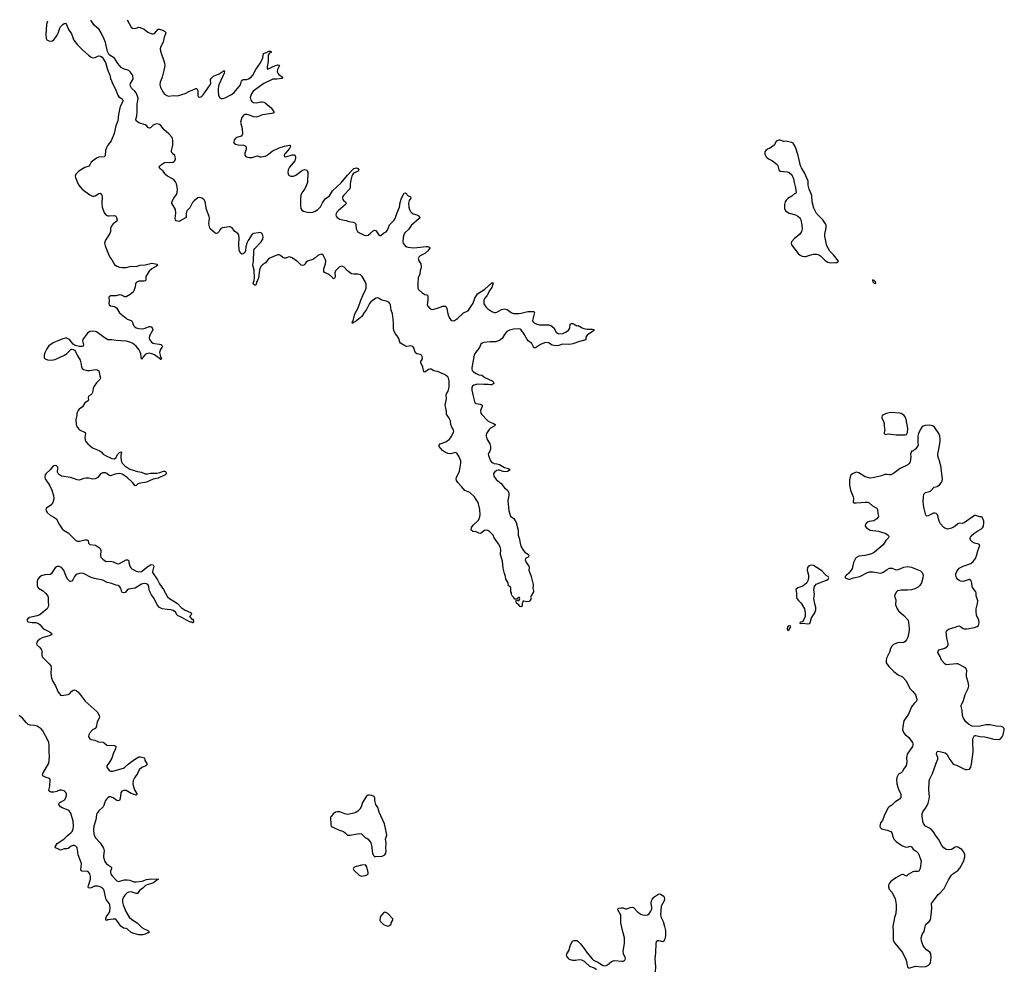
# Model space of a CAD drawing. Header units: inches. Extents: x 2143843 to 2212570, y 881249 to 1017455.
# Tile 51 of 54: x 2159419 to 2174711, y 1002127 to 1016881. Entities that reach past the tile are written whole.
import ezdxf

# ---------------------------------------------------------------- set-up
doc = ezdxf.new("R2010")
doc.units = ezdxf.units.IN
doc.header["$MEASUREMENT"] = 0
for name, color, linetype in [('C1050', 7, 'Continuous'), ('C1051', 7, 'Continuous'), ('C1060', 7, 'Continuous'), ('C1061', 7, 'Continuous'), ('C1070', 7, 'Continuous'), ('C1071', 7, 'Continuous')]:
    doc.layers.add(name, color=color, linetype=linetype)

msp = doc.modelspace()

# ---------------------------------------------------------------- linework, layer by layer
at = {"layer": 'C1050', "color": 6, "elevation": 300}
for points in [[(2160000, 1009941), (2159990, 1009952), (2159970, 1009956), (2159950, 1009952), (2159927, 1009933), (2159892, 1009888), (2159828, 1009830), (2159813, 1009810), (2159808, 1009790), (2159808, 1009770), (2159816, 1009750), (2159880, 1009650), (2159918, 1009570), (2159942, 1009490), (2159948, 1009450), (2159942, 1009410), (2159926, 1009370), (2159900, 1009340), (2159835, 1009290), (2159826, 1009270), (2159828, 1009250), (2159845, 1009225), (2159890, 1009184), (2159950, 1009154), (2159982, 1009130), (2159999, 1009110), (2160000, 1009107)], [(2160000, 1008384), (2159990, 1008380), (2159970, 1008363), (2159910, 1008270), (2159890, 1008260), (2159810, 1008254), (2159758, 1008242), (2159730, 1008225), (2159702, 1008190), (2159690, 1008157), (2159688, 1008130), (2159690, 1008090), (2159701, 1008061), (2159710, 1008047), (2159771, 1008011), (2159820, 1007970), (2159850, 1007937), (2159863, 1007910), (2159862, 1007830), (2159867, 1007790), (2159863, 1007757), (2159847, 1007730), (2159827, 1007710), (2159730, 1007636), (2159690, 1007617), (2159570, 1007592), (2159540, 1007570), (2159531, 1007550), (2159539, 1007530), (2159550, 1007524), (2159610, 1007515), (2159670, 1007515), (2159710, 1007500), (2159737, 1007477), (2159776, 1007430), (2159798, 1007410), (2159884, 1007370), (2159915, 1007350), (2159918, 1007330), (2159890, 1007313), (2159770, 1007278), (2159730, 1007258), (2159700, 1007230), (2159684, 1007210), (2159678, 1007190), (2159684, 1007170), (2159730, 1007129), (2159758, 1007090), (2159763, 1007070), (2159761, 1007010), (2159770, 1006984), (2159876, 1006876), (2159900, 1006840), (2159906, 1006810), (2159900, 1006730), (2159914, 1006650), (2159930, 1006610), (2159974, 1006534), (2160000, 1006467)], [(2160000, 1004893), (2159994, 1004890), (2159950, 1004879), (2159910, 1004880), (2159886, 1004890), (2159873, 1004913), (2159888, 1004972), (2159894, 1005074), (2159883, 1005090), (2159830, 1005107), (2159787, 1005127), (2159773, 1005150), (2159780, 1005170), (2159872, 1005330), (2159881, 1005430), (2159874, 1005510), (2159876, 1005610), (2159870, 1005650), (2159854, 1005690), (2159780, 1005830), (2159750, 1005864), (2159690, 1005904), (2159650, 1005914), (2159579, 1005919), (2159550, 1005931), (2159520, 1005960), (2159462, 1006030), (2159413, 1006070)], [(2160000, 1004003), (2159984, 1004010), (2159977, 1004017), (2159970, 1004030), (2159999, 1004081), (2160000, 1004082)]]:
    msp.add_lwpolyline(points, dxfattribs=at)
at = {"layer": 'C1051', "color": 6, "elevation": 300}
for points in [[(2159849, 1016861), (2159834, 1016806), (2159825, 1016650), (2159831, 1016591), (2159842, 1016570), (2159870, 1016555), (2159910, 1016548), (2159930, 1016554), (2159950, 1016569), (2159982, 1016610), (2160000, 1016641)], [(2160000, 1011885), (2159950, 1011865), (2159891, 1011830), (2159870, 1011812), (2159841, 1011770), (2159810, 1011703), (2159799, 1011670), (2159800, 1011630), (2159814, 1011610), (2159850, 1011597), (2159910, 1011593), (2159970, 1011602), (2160000, 1011616)]]:
    msp.add_lwpolyline(points, dxfattribs=at)
at = {"layer": 'C1060', "color": 6}
for points, elevation in [([(2161005, 1010000), (2161009, 1009990), (2161050, 1009952), (2161130, 1009899), (2161250, 1009862), (2161311, 1009851), (2161370, 1009824), (2161404, 1009824), (2161450, 1009834), (2161550, 1009835), (2161596, 1009844), (2161650, 1009867), (2161667, 1009867), (2161682, 1009862), (2161701, 1009830), (2161677, 1009810), (2161570, 1009760), (2161490, 1009744), (2161390, 1009697), (2161270, 1009676), (2161250, 1009666), (2161230, 1009643), (2161210, 1009641), (2161171, 1009691), (2161087, 1009770), (2161010, 1009819), (2160970, 1009830), (2160930, 1009826), (2160884, 1009816), (2160830, 1009795), (2160810, 1009800), (2160771, 1009831), (2160750, 1009840), (2160710, 1009840), (2160675, 1009825), (2160631, 1009769), (2160590, 1009748), (2160550, 1009743), (2160490, 1009757), (2160450, 1009759), (2160408, 1009752), (2160350, 1009726), (2160310, 1009731), (2160269, 1009749), (2160208, 1009768), (2160070, 1009787), (2160035, 1009810), (2160016, 1009830), (2160004, 1009850), (2160013, 1009907), (2160010, 1009930), (2160000, 1009941)], 300), ([(2166758, 1010000), (2166790, 1009984), (2166830, 1009980), (2166870, 1009970), (2166950, 1009926), (2167011, 1009910), (2167036, 1009890), (2166997, 1009863), (2166964, 1009856), (2166930, 1009860), (2166870, 1009884), (2166850, 1009885), (2166830, 1009878), (2166801, 1009859), (2166780, 1009830), (2166785, 1009790), (2166819, 1009739), (2166895, 1009675), (2166948, 1009608), (2166994, 1009570), (2167008, 1009550), (2167014, 1009530), (2167016, 1009490), (2166998, 1009410), (2167015, 1009250), (2167044, 1009170), (2167093, 1009130), (2167132, 1009070), (2167159, 1008950), (2167161, 1008870), (2167182, 1008810), (2167190, 1008741), (2167202, 1008702), (2167237, 1008637), (2167270, 1008605), (2167321, 1008570), (2167327, 1008550), (2167315, 1008530), (2167276, 1008510), (2167271, 1008489), (2167285, 1008450), (2167325, 1008390), (2167330, 1008370), (2167328, 1008328), (2167362, 1008230), (2167394, 1008106), (2167396, 1008084), (2167391, 1008050), (2167401, 1008010), (2167401, 1007990), (2167362, 1007930), (2167354, 1007910), (2167362, 1007890), (2167360, 1007880), (2167342, 1007850), (2167330, 1007842), (2167290, 1007837), (2167250, 1007848), (2167234, 1007846), (2167234, 1007834), (2167222, 1007810), (2167222, 1007770), (2167210, 1007758), (2167190, 1007762), (2167159, 1007799), (2167138, 1007810), (2167128, 1007830), (2167126, 1007850), (2167150, 1007862), (2167170, 1007854), (2167186, 1007890), (2167182, 1007902), (2167170, 1007906), (2167153, 1007887), (2167140, 1007880), (2167110, 1007878), (2167089, 1007910), (2167069, 1007930), (2167058, 1007950), (2167056, 1007976), (2167047, 1007993), (2167048, 1008050), (2167035, 1008075), (2167010, 1008086), (2167008, 1008130), (2166969, 1008190), (2166966, 1008230), (2166950, 1008275), (2166930, 1008362), (2166917, 1008470), (2166888, 1008570), (2166891, 1008650), (2166881, 1008690), (2166856, 1008736), (2166790, 1008831), (2166770, 1008870), (2166753, 1008893), (2166722, 1008922), (2166690, 1008945), (2166670, 1008950), (2166637, 1008943), (2166590, 1008907), (2166570, 1008898), (2166550, 1008902), (2166510, 1008923), (2166455, 1008930), (2166433, 1008950), (2166438, 1008990), (2166462, 1009030), (2166538, 1009102), (2166562, 1009138), (2166570, 1009190), (2166567, 1009270), (2166541, 1009381), (2166508, 1009428), (2166485, 1009470), (2166410, 1009536), (2166330, 1009564), (2166285, 1009625), (2166223, 1009690), (2166202, 1009722), (2166199, 1009750), (2166203, 1009770), (2166251, 1009869), (2166272, 1009990), (2166271, 1010000)], 300), ([(2160000, 1009107), (2160026, 1009050), (2160080, 1008970), (2160110, 1008943), (2160174, 1008910), (2160289, 1008789), (2160310, 1008780), (2160350, 1008779), (2160430, 1008801), (2160462, 1008802), (2160480, 1008790), (2160490, 1008746), (2160506, 1008726), (2160595, 1008715), (2160657, 1008677), (2160670, 1008665), (2160680, 1008640), (2160675, 1008550), (2160680, 1008530), (2160710, 1008498), (2160750, 1008470), (2160770, 1008465), (2160830, 1008470), (2160870, 1008458), (2160930, 1008430), (2160950, 1008428), (2160970, 1008433), (2161070, 1008490), (2161095, 1008490), (2161105, 1008485), (2161112, 1008472), (2161114, 1008450), (2161129, 1008390), (2161144, 1008364), (2161161, 1008350), (2161230, 1008312), (2161270, 1008301), (2161313, 1008310), (2161410, 1008385), (2161450, 1008410), (2161470, 1008416), (2161492, 1008412), (2161501, 1008390), (2161481, 1008310), (2161484, 1008290), (2161557, 1008177), (2161590, 1008115), (2161650, 1008030), (2161717, 1007917), (2161747, 1007887), (2161870, 1007813), (2161928, 1007748), (2161990, 1007708), (2162070, 1007670), (2162085, 1007650), (2162083, 1007637), (2162055, 1007610), (2162090, 1007566), (2162114, 1007570), (2162112, 1007550), (2162118, 1007538), (2162119, 1007521), (2162114, 1007510), (2162110, 1007510), (2162100, 1007520), (2162070, 1007523), (2162008, 1007550), (2161935, 1007595), (2161870, 1007623), (2161862, 1007630), (2161838, 1007678), (2161803, 1007703), (2161770, 1007714), (2161710, 1007716), (2161630, 1007728), (2161588, 1007748), (2161554, 1007790), (2161507, 1007890), (2161464, 1007944), (2161437, 1008010), (2161421, 1008090), (2161408, 1008108), (2161390, 1008119), (2161350, 1008123), (2161310, 1008112), (2161210, 1008051), (2161110, 1008031), (2161090, 1008018), (2161056, 1007984), (2161030, 1007975), (2161005, 1007985), (2160988, 1008050), (2160970, 1008076), (2160950, 1008090), (2160910, 1008097), (2160850, 1008120), (2160779, 1008139), (2160710, 1008172), (2160579, 1008199), (2160530, 1008217), (2160410, 1008275), (2160370, 1008280), (2160310, 1008269), (2160287, 1008253), (2160270, 1008232), (2160244, 1008176), (2160230, 1008158), (2160210, 1008151), (2160190, 1008156), (2160165, 1008185), (2160138, 1008230), (2160105, 1008330), (2160070, 1008369), (2160030, 1008388), (2160010, 1008388), (2160000, 1008384)], 300), ([(2160000, 1006467), (2160010, 1006442), (2160050, 1006388), (2160070, 1006379), (2160170, 1006397), (2160190, 1006408), (2160229, 1006451), (2160250, 1006465), (2160270, 1006468), (2160298, 1006458), (2160320, 1006440), (2160358, 1006398), (2160436, 1006296), (2160624, 1006130), (2160652, 1006070), (2160656, 1006050), (2160652, 1006030), (2160620, 1005970), (2160606, 1005890), (2160590, 1005870), (2160550, 1005847), (2160510, 1005801), (2160494, 1005770), (2160489, 1005750), (2160492, 1005732), (2160510, 1005707), (2160530, 1005699), (2160587, 1005687), (2160641, 1005661), (2160710, 1005654), (2160730, 1005644), (2160770, 1005612), (2160887, 1005607), (2160912, 1005592), (2160907, 1005550), (2160878, 1005490), (2160850, 1005410), (2160816, 1005344), (2160774, 1005290), (2160774, 1005270), (2160810, 1005214), (2160830, 1005204), (2160865, 1005205), (2161030, 1005252), (2161054, 1005266), (2161105, 1005315), (2161185, 1005375), (2161270, 1005426), (2161293, 1005427), (2161355, 1005415), (2161361, 1005370), (2161393, 1005327), (2161397, 1005310), (2161378, 1005290), (2161317, 1005263), (2161273, 1005227), (2161248, 1005170), (2161200, 1005100), (2161181, 1005059), (2161175, 1005010), (2161184, 1004964), (2161206, 1004906), (2161244, 1004850), (2161239, 1004841), (2161230, 1004833), (2161210, 1004837), (2161150, 1004861), (2161070, 1004904), (2161034, 1004906), (2161007, 1004893), (2160992, 1004870), (2160981, 1004779), (2160970, 1004750), (2160950, 1004744), (2160930, 1004750), (2160870, 1004790), (2160830, 1004806), (2160810, 1004806), (2160790, 1004794), (2160770, 1004776), (2160750, 1004749), (2160735, 1004710), (2160728, 1004670), (2160716, 1004650), (2160649, 1004591), (2160619, 1004550), (2160612, 1004528), (2160602, 1004450), (2160571, 1004350), (2160567, 1004293), (2160571, 1004230), (2160590, 1004175), (2160668, 1004090), (2160721, 1004010), (2160731, 1003970), (2160719, 1003890), (2160720, 1003870), (2160740, 1003800), (2160766, 1003766), (2160827, 1003727), (2160845, 1003710), (2160844, 1003690), (2160831, 1003650), (2160830, 1003630), (2160836, 1003610), (2160850, 1003587), (2160930, 1003501), (2160952, 1003492), (2161045, 1003515), (2161090, 1003517), (2161130, 1003510), (2161190, 1003489), (2161230, 1003484), (2161323, 1003497), (2161390, 1003522), (2161470, 1003534), (2161574, 1003530), (2161557, 1003523), (2161551, 1003510), (2161496, 1003470), (2161399, 1003441), (2161373, 1003427), (2161333, 1003390), (2161278, 1003350), (2161250, 1003304), (2161230, 1003303), (2161182, 1003322), (2161150, 1003329), (2161113, 1003327), (2161090, 1003317), (2161050, 1003278), (2161030, 1003250), (2161016, 1003210), (2161018, 1003170), (2161027, 1003130), (2161066, 1003026), (2161120, 1002940), (2161160, 1002900), (2161244, 1002850), (2161317, 1002777), (2161350, 1002755), (2161410, 1002730), (2161431, 1002709), (2161424, 1002696), (2161410, 1002694), (2161368, 1002672), (2161330, 1002663), (2161270, 1002663), (2161190, 1002682), (2161150, 1002701), (2161093, 1002753), (2161070, 1002763), (2161030, 1002769), (2161010, 1002780), (2160990, 1002798), (2160930, 1002888), (2160910, 1002904), (2160890, 1002909), (2160872, 1002908), (2160786, 1002894), (2160770, 1002888), (2160762, 1002890), (2160757, 1002897), (2160756, 1002910), (2160767, 1002950), (2160810, 1003006), (2160820, 1003030), (2160822, 1003090), (2160818, 1003130), (2160811, 1003150), (2160767, 1003207), (2160757, 1003230), (2160732, 1003352), (2160723, 1003370), (2160705, 1003390), (2160670, 1003409), (2160630, 1003420), (2160583, 1003417), (2160530, 1003393), (2160510, 1003388), (2160490, 1003394), (2160484, 1003410), (2160485, 1003430), (2160516, 1003530), (2160517, 1003570), (2160510, 1003610), (2160490, 1003636), (2160470, 1003647), (2160391, 1003651), (2160377, 1003657), (2160370, 1003669), (2160377, 1003770), (2160325, 1003905), (2160317, 1003990), (2160314, 1004010), (2160305, 1004025), (2160290, 1004040), (2160270, 1004049), (2160247, 1004050), (2160220, 1004040), (2160170, 1004002), (2160150, 1003998), (2160110, 1003999), (2160050, 1003980), (2160000, 1004003)], 300), ([(2160000, 1004082), (2160106, 1004150), (2160157, 1004203), (2160214, 1004250), (2160232, 1004270), (2160251, 1004310), (2160254, 1004350), (2160247, 1004430), (2160212, 1004552), (2160203, 1004570), (2160189, 1004589), (2160170, 1004601), (2160076, 1004636), (2160052, 1004650), (2160035, 1004670), (2160026, 1004690), (2160032, 1004710), (2160041, 1004719), (2160110, 1004756), (2160124, 1004770), (2160143, 1004810), (2160147, 1004830), (2160144, 1004850), (2160134, 1004874), (2160121, 1004890), (2160110, 1004898), (2160070, 1004911), (2160038, 1004910), (2160000, 1004893)], 300), ([(2168377, 1002117), (2168350, 1002139), (2168331, 1002150), (2168276, 1002170), (2168191, 1002250), (2168150, 1002267), (2168110, 1002274), (2168050, 1002265), (2168010, 1002265), (2167988, 1002268), (2167960, 1002280), (2167946, 1002290), (2167919, 1002330), (2167914, 1002350), (2167917, 1002370), (2167954, 1002426), (2167971, 1002490), (2168006, 1002570), (2168023, 1002577), (2168050, 1002577), (2168070, 1002574), (2168090, 1002564), (2168130, 1002524), (2168186, 1002450), (2168226, 1002386), (2168309, 1002289), (2168332, 1002272), (2168410, 1002235), (2168445, 1002205), (2168470, 1002193), (2168504, 1002184), (2168530, 1002185), (2168550, 1002195), (2168610, 1002247), (2168650, 1002263), (2168770, 1002254), (2168790, 1002255), (2168810, 1002262), (2168819, 1002270), (2168829, 1002290), (2168825, 1002310), (2168797, 1002370), (2168792, 1002410), (2168812, 1002530), (2168814, 1002614), (2168775, 1002750), (2168757, 1002850), (2168753, 1002890), (2168754, 1002970), (2168711, 1003050), (2168712, 1003070), (2168723, 1003077), (2168757, 1003083), (2168790, 1003080), (2168830, 1003067), (2168850, 1003067), (2168898, 1003090), (2168930, 1003095), (2168950, 1003086), (2169017, 1003017), (2169064, 1002984), (2169090, 1002975), (2169130, 1002970), (2169170, 1002975), (2169194, 1002990), (2169220, 1003030), (2169235, 1003065), (2169238, 1003090), (2169227, 1003153), (2169230, 1003190), (2169241, 1003210), (2169270, 1003250), (2169330, 1003292), (2169350, 1003298), (2169370, 1003295), (2169415, 1003270), (2169429, 1003250), (2169433, 1003230), (2169426, 1003190), (2169384, 1003110), (2169373, 1002973), (2169380, 1002930), (2169414, 1002870), (2169435, 1002795), (2169448, 1002730), (2169447, 1002647), (2169441, 1002599), (2169430, 1002568), (2169410, 1002556), (2169350, 1002570), (2169330, 1002569), (2169306, 1002554), (2169297, 1002530), (2169296, 1002384), (2169284, 1002290), (2169296, 1002170), (2169288, 1002090)], 400)]:
    msp.add_lwpolyline(points, dxfattribs=dict(at, elevation=elevation))
at = {"layer": 'C1060', "color": 6, "elevation": 400}
for points in [[(2164852, 1004832), (2164829, 1004831), (2164803, 1004817), (2164743, 1004717), (2164721, 1004650), (2164703, 1004617), (2164670, 1004583), (2164630, 1004558), (2164590, 1004546), (2164510, 1004535), (2164470, 1004542), (2164390, 1004576), (2164350, 1004576), (2164326, 1004570), (2164290, 1004541), (2164257, 1004503), (2164248, 1004490), (2164249, 1004370), (2164258, 1004350), (2164270, 1004339), (2164370, 1004294), (2164450, 1004270), (2164476, 1004250), (2164510, 1004211), (2164550, 1004213), (2164690, 1004236), (2164730, 1004230), (2164790, 1004171), (2164810, 1004167), (2164830, 1004151), (2164870, 1004090), (2164882, 1004050), (2164899, 1003930), (2164915, 1003895), (2164930, 1003882), (2164950, 1003878), (2165050, 1003887), (2165090, 1003905), (2165104, 1003930), (2165109, 1003970), (2165105, 1004010), (2165112, 1004090), (2165101, 1004150), (2165119, 1004210), (2165113, 1004270), (2165087, 1004390), (2165003, 1004570), (2164980, 1004640), (2164950, 1004689), (2164934, 1004750), (2164933, 1004790), (2164922, 1004810), (2164887, 1004827)], [(2164790, 1003749), (2164730, 1003744), (2164630, 1003718), (2164611, 1003710), (2164603, 1003697), (2164599, 1003690), (2164606, 1003670), (2164691, 1003590), (2164730, 1003572), (2164790, 1003586), (2164820, 1003600), (2164829, 1003610), (2164831, 1003629), (2164810, 1003722)], [(2165094, 1003014), (2165072, 1003010), (2165036, 1002970), (2165016, 1002930), (2165011, 1002890), (2165021, 1002870), (2165070, 1002826), (2165130, 1002798), (2165150, 1002801), (2165170, 1002811), (2165189, 1002830), (2165189, 1002850), (2165213, 1002890), (2165213, 1002910), (2165137, 1002997)]]:
    msp.add_lwpolyline(points, close=True, dxfattribs=at)
at = {"layer": 'C1061', "color": 6, "elevation": 300}
for points in [[(2160000, 1016641), (2160017, 1016670), (2160043, 1016750), (2160055, 1016770), (2160090, 1016809), (2160110, 1016823), (2160130, 1016826), (2160146, 1016806), (2160175, 1016730), (2160221, 1016661), (2160247, 1016590), (2160262, 1016562), (2160316, 1016490), (2160397, 1016410), (2160486, 1016330), (2160530, 1016297), (2160547, 1016290), (2160590, 1016293), (2160630, 1016316), (2160650, 1016322), (2160676, 1016316), (2160698, 1016298), (2160754, 1016214), (2160782, 1016110), (2160818, 1016018), (2160831, 1015970), (2160872, 1015870), (2160903, 1015810), (2160941, 1015710), (2160961, 1015681), (2161009, 1015650), (2161020, 1015630), (2161019, 1015610), (2160988, 1015552), (2160972, 1015510), (2160951, 1015409), (2160944, 1015310), (2160911, 1015230), (2160885, 1015115), (2160840, 1015000), (2160788, 1014930), (2160766, 1014890), (2160754, 1014850), (2160747, 1014773), (2160740, 1014760), (2160730, 1014749), (2160650, 1014748), (2160610, 1014732), (2160530, 1014670), (2160510, 1014626), (2160494, 1014606), (2160430, 1014586), (2160338, 1014530), (2160290, 1014480), (2160280, 1014450), (2160285, 1014430), (2160328, 1014328), (2160351, 1014290), (2160390, 1014249), (2160510, 1014159), (2160550, 1014142), (2160570, 1014140), (2160590, 1014146), (2160650, 1014181), (2160670, 1014185), (2160689, 1014170), (2160698, 1014130), (2160696, 1014030), (2160701, 1013970), (2160718, 1013910), (2160735, 1013875), (2160758, 1013850), (2160790, 1013834), (2160810, 1013832), (2160890, 1013838), (2160910, 1013830), (2160920, 1013810), (2160933, 1013770), (2160927, 1013750), (2160870, 1013710), (2160841, 1013670), (2160830, 1013637), (2160827, 1013590), (2160820, 1013560), (2160750, 1013456), (2160738, 1013410), (2160746, 1013370), (2160806, 1013210), (2160817, 1013190), (2160851, 1013150), (2160890, 1013080), (2160930, 1013050), (2160970, 1013037), (2161010, 1013031), (2161070, 1013033), (2161150, 1013050), (2161230, 1013048), (2161290, 1013067), (2161370, 1013073), (2161470, 1013098), (2161528, 1013088), (2161550, 1013081), (2161563, 1013070), (2161544, 1013050), (2161472, 1013010), (2161430, 1012972), (2161379, 1012890), (2161380, 1012850), (2161374, 1012826), (2161350, 1012817), (2161270, 1012817), (2161248, 1012810), (2161230, 1012796), (2161217, 1012770), (2161210, 1012729), (2161193, 1012670), (2161182, 1012650), (2161162, 1012630), (2161136, 1012610), (2161070, 1012574), (2161050, 1012576), (2161000, 1012600), (2160970, 1012604), (2160910, 1012593), (2160830, 1012589), (2160804, 1012570), (2160811, 1012510), (2160805, 1012470), (2160811, 1012450), (2160830, 1012436), (2160890, 1012424), (2160923, 1012403), (2160970, 1012328), (2161070, 1012243), (2161090, 1012230), (2161150, 1012208), (2161164, 1012190), (2161188, 1012130), (2161209, 1012109), (2161230, 1012095), (2161270, 1012083), (2161330, 1012080), (2161370, 1012088), (2161430, 1012115), (2161450, 1012114), (2161470, 1012103), (2161485, 1012070), (2161482, 1012050), (2161433, 1011970), (2161428, 1011932), (2161435, 1011910), (2161467, 1011870), (2161490, 1011857), (2161510, 1011850), (2161590, 1011842), (2161610, 1011836), (2161622, 1011830), (2161632, 1011810), (2161628, 1011790), (2161602, 1011750), (2161593, 1011727), (2161592, 1011710), (2161606, 1011646), (2161622, 1011610), (2161617, 1011603), (2161610, 1011602), (2161510, 1011676), (2161470, 1011692), (2161430, 1011698), (2161390, 1011691), (2161370, 1011681), (2161342, 1011650), (2161330, 1011627), (2161319, 1011621), (2161310, 1011605), (2161301, 1011690), (2161274, 1011750), (2161230, 1011810), (2161176, 1011850), (2161130, 1011872), (2161070, 1011887), (2160918, 1011898), (2160850, 1011909), (2160790, 1011909), (2160730, 1011944), (2160610, 1012031), (2160590, 1012038), (2160550, 1012043), (2160510, 1012035), (2160470, 1012010), (2160408, 1011930), (2160398, 1011910), (2160394, 1011890), (2160409, 1011830), (2160407, 1011810), (2160390, 1011803), (2160350, 1011803), (2160281, 1011821), (2160250, 1011841), (2160190, 1011910), (2160170, 1011923), (2160150, 1011931), (2160130, 1011931), (2160090, 1011921), (2160000, 1011885)], [(2166271, 1010000), (2166268, 1010030), (2166240, 1010100), (2166210, 1010147), (2166190, 1010157), (2166110, 1010135), (2166070, 1010141), (2166030, 1010155), (2165984, 1010190), (2165934, 1010250), (2165932, 1010270), (2165950, 1010290), (2166035, 1010325), (2166096, 1010365), (2166122, 1010398), (2166158, 1010470), (2166160, 1010490), (2166156, 1010510), (2166130, 1010550), (2166114, 1010590), (2166110, 1010650), (2166091, 1010690), (2166048, 1010750), (2166047, 1010793), (2166030, 1010870), (2166029, 1010891), (2166050, 1010990), (2166045, 1011055), (2166049, 1011071), (2166073, 1011110), (2166087, 1011173), (2166090, 1011270), (2166078, 1011310), (2166067, 1011330), (2166050, 1011348), (2166016, 1011370), (2165910, 1011417), (2165870, 1011419), (2165850, 1011425), (2165810, 1011453), (2165790, 1011452), (2165770, 1011445), (2165710, 1011404), (2165695, 1011410), (2165681, 1011481), (2165651, 1011550), (2165651, 1011570), (2165670, 1011604), (2165674, 1011630), (2165671, 1011651), (2165660, 1011670), (2165641, 1011681), (2165586, 1011690), (2165564, 1011704), (2165554, 1011730), (2165542, 1011782), (2165526, 1011806), (2165490, 1011813), (2165430, 1011803), (2165410, 1011808), (2165334, 1011854), (2165324, 1011870), (2165308, 1011930), (2165282, 1011970), (2165248, 1012008), (2165229, 1012050), (2165223, 1012090), (2165226, 1012166), (2165221, 1012230), (2165209, 1012310), (2165189, 1012370), (2165178, 1012450), (2165170, 1012473), (2165150, 1012492), (2165110, 1012507), (2165044, 1012524), (2164990, 1012556), (2164970, 1012560), (2164950, 1012554), (2164870, 1012496), (2164850, 1012471), (2164801, 1012370), (2164769, 1012331), (2164731, 1012269), (2164630, 1012189), (2164604, 1012176), (2164590, 1012161), (2164584, 1012170), (2164588, 1012188), (2164598, 1012202), (2164626, 1012310), (2164677, 1012403), (2164717, 1012523), (2164765, 1012635), (2164785, 1012670), (2164799, 1012710), (2164799, 1012770), (2164790, 1012801), (2164739, 1012890), (2164710, 1012919), (2164670, 1012930), (2164606, 1012926), (2164571, 1012931), (2164510, 1012982), (2164456, 1013036), (2164430, 1013047), (2164410, 1013050), (2164383, 1013037), (2164323, 1012977), (2164315, 1012950), (2164316, 1012890), (2164312, 1012870), (2164310, 1012865), (2164290, 1012856), (2164276, 1012876), (2164224, 1012924), (2164155, 1012955), (2164142, 1012970), (2164144, 1013010), (2164168, 1013090), (2164173, 1013133), (2164170, 1013151), (2164130, 1013224), (2164110, 1013237), (2164070, 1013230), (2164050, 1013219), (2164003, 1013177), (2163970, 1013155), (2163890, 1013130), (2163870, 1013113), (2163850, 1013085), (2163830, 1013067), (2163810, 1013061), (2163789, 1013069), (2163740, 1013120), (2163650, 1013183), (2163610, 1013196), (2163590, 1013194), (2163550, 1013177), (2163530, 1013174), (2163505, 1013185), (2163470, 1013216), (2163450, 1013226), (2163430, 1013228), (2163410, 1013224), (2163290, 1013171), (2163237, 1013103), (2163190, 1013072), (2163170, 1013051), (2163150, 1013015), (2163142, 1012990), (2163127, 1012870), (2163110, 1012828), (2163095, 1012805), (2163090, 1012769), (2163083, 1012757), (2163070, 1012755), (2163050, 1012770), (2163045, 1012790), (2163063, 1012830), (2163067, 1012873), (2163058, 1012990), (2163042, 1013070), (2163050, 1013130), (2163057, 1013290), (2163060, 1013310), (2163072, 1013328), (2163171, 1013430), (2163195, 1013470), (2163202, 1013510), (2163197, 1013530), (2163188, 1013550), (2163170, 1013568), (2163150, 1013573), (2163130, 1013571), (2163050, 1013559), (2163030, 1013550), (2162965, 1013450), (2162945, 1013410), (2162931, 1013350), (2162924, 1013290), (2162915, 1013265), (2162890, 1013241), (2162870, 1013236), (2162850, 1013252), (2162830, 1013302), (2162824, 1013390), (2162826, 1013490), (2162821, 1013530), (2162810, 1013553), (2162757, 1013597), (2162720, 1013650), (2162690, 1013663), (2162670, 1013663), (2162570, 1013650), (2162544, 1013636), (2162530, 1013620), (2162513, 1013587), (2162490, 1013564), (2162470, 1013562), (2162450, 1013571), (2162379, 1013630), (2162370, 1013650), (2162358, 1013710), (2162365, 1013790), (2162363, 1013823), (2162319, 1013930), (2162299, 1014050), (2162290, 1014075), (2162275, 1014095), (2162250, 1014110), (2162230, 1014116), (2162210, 1014118), (2162187, 1014113), (2162131, 1014069), (2162101, 1014039), (2162063, 1013957), (2162017, 1013910), (2162007, 1013893), (2162002, 1013870), (2162002, 1013818), (2161995, 1013805), (2161910, 1013754), (2161890, 1013748), (2161850, 1013756), (2161838, 1013770), (2161833, 1013790), (2161843, 1013877), (2161837, 1013930), (2161783, 1014030), (2161780, 1014050), (2161814, 1014110), (2161855, 1014165), (2161866, 1014190), (2161871, 1014250), (2161853, 1014330), (2161840, 1014360), (2161819, 1014390), (2161793, 1014410), (2161717, 1014450), (2161689, 1014470), (2161671, 1014490), (2161645, 1014530), (2161596, 1014570), (2161587, 1014590), (2161599, 1014610), (2161622, 1014630), (2161650, 1014652), (2161670, 1014661), (2161794, 1014666), (2161810, 1014670), (2161830, 1014691), (2161838, 1014722), (2161836, 1014750), (2161827, 1014770), (2161786, 1014806), (2161776, 1014830), (2161775, 1014850), (2161795, 1014930), (2161799, 1014970), (2161798, 1015010), (2161786, 1015050), (2161733, 1015110), (2161663, 1015170), (2161610, 1015238), (2161590, 1015254), (2161550, 1015261), (2161510, 1015254), (2161490, 1015243), (2161450, 1015203), (2161430, 1015195), (2161410, 1015206), (2161391, 1015231), (2161369, 1015249), (2161270, 1015280), (2161229, 1015309), (2161223, 1015330), (2161237, 1015390), (2161244, 1015450), (2161241, 1015570), (2161256, 1015630), (2161258, 1015658), (2161250, 1015694), (2161226, 1015746), (2161208, 1015770), (2161157, 1015817), (2161139, 1015850), (2161137, 1015870), (2161142, 1015890), (2161174, 1015950), (2161180, 1015970), (2161178, 1016010), (2161168, 1016030), (2161137, 1016070), (2161113, 1016090), (2161030, 1016117), (2160997, 1016137), (2160942, 1016202), (2160890, 1016285), (2160810, 1016335), (2160796, 1016356), (2160785, 1016385), (2160750, 1016528), (2160730, 1016581), (2160690, 1016665), (2160651, 1016730), (2160574, 1016794), (2160522, 1016872)], [(2161088, 1016881), (2161150, 1016766), (2161171, 1016751), (2161206, 1016746), (2161230, 1016748), (2161270, 1016763), (2161290, 1016761), (2161352, 1016732), (2161410, 1016686), (2161470, 1016662), (2161490, 1016662), (2161510, 1016668), (2161570, 1016733), (2161590, 1016733), (2161650, 1016714), (2161670, 1016703), (2161683, 1016690), (2161687, 1016670), (2161665, 1016610), (2161648, 1016530), (2161607, 1016453), (2161601, 1016430), (2161607, 1016390), (2161666, 1016210), (2161671, 1016170), (2161657, 1016090), (2161630, 1015990), (2161599, 1015910), (2161594, 1015870), (2161606, 1015830), (2161650, 1015746), (2161670, 1015723), (2161702, 1015702), (2161730, 1015695), (2161810, 1015706), (2161870, 1015697), (2161990, 1015733), (2162055, 1015770), (2162110, 1015790), (2162153, 1015813), (2162170, 1015812), (2162183, 1015783), (2162187, 1015750), (2162185, 1015705), (2162190, 1015683), (2162210, 1015676), (2162230, 1015683), (2162250, 1015693), (2162270, 1015713), (2162379, 1015870), (2162386, 1015890), (2162380, 1015950), (2162392, 1015968), (2162430, 1016003), (2162518, 1016042), (2162593, 1016093), (2162599, 1016070), (2162593, 1016050), (2162511, 1015870), (2162500, 1015810), (2162499, 1015770), (2162506, 1015706), (2162528, 1015668), (2162550, 1015657), (2162570, 1015656), (2162610, 1015667), (2162710, 1015719), (2162750, 1015752), (2162846, 1015870), (2162865, 1015930), (2162876, 1015944), (2162890, 1015952), (2162946, 1015954), (2162970, 1015961), (2163015, 1015990), (2163040, 1016020), (2163088, 1016110), (2163161, 1016210), (2163193, 1016290), (2163205, 1016355), (2163250, 1016371), (2163288, 1016392), (2163321, 1016390), (2163322, 1016370), (2163301, 1016359), (2163277, 1016330), (2163279, 1016230), (2163260, 1016150), (2163261, 1016121), (2163270, 1016111), (2163390, 1016169), (2163430, 1016178), (2163450, 1016176), (2163453, 1016170), (2163421, 1016110), (2163418, 1016070), (2163428, 1016050), (2163446, 1016030), (2163502, 1015990), (2163499, 1015981), (2163491, 1015969), (2163410, 1015956), (2163350, 1015955), (2163210, 1015891), (2163046, 1015770), (2163019, 1015730), (2163000, 1015670), (2163001, 1015650), (2163007, 1015630), (2163017, 1015617), (2163050, 1015593), (2163090, 1015589), (2163166, 1015606), (2163187, 1015607), (2163210, 1015602), (2163230, 1015591), (2163323, 1015510), (2163367, 1015450), (2163366, 1015434), (2163337, 1015423), (2163190, 1015403), (2163110, 1015370), (2163090, 1015366), (2163050, 1015372), (2162990, 1015398), (2162950, 1015409), (2162913, 1015407), (2162900, 1015400), (2162888, 1015390), (2162870, 1015361), (2162850, 1015290), (2162873, 1015193), (2162880, 1015110), (2162876, 1015090), (2162861, 1015070), (2162791, 1015050), (2162764, 1015030), (2162751, 1015010), (2162744, 1014990), (2162747, 1014970), (2162769, 1014949), (2162810, 1014939), (2162893, 1014933), (2162910, 1014929), (2162930, 1014914), (2162938, 1014890), (2162938, 1014870), (2162917, 1014810), (2162914, 1014790), (2162917, 1014777), (2162930, 1014756), (2162939, 1014750), (2162982, 1014742), (2163030, 1014742), (2163090, 1014761), (2163110, 1014764), (2163150, 1014750), (2163169, 1014749), (2163230, 1014762), (2163251, 1014769), (2163283, 1014790), (2163340, 1014840), (2163450, 1014891), (2163530, 1014918), (2163610, 1014932), (2163622, 1014930), (2163623, 1014910), (2163612, 1014890), (2163584, 1014850), (2163546, 1014810), (2163533, 1014790), (2163526, 1014766), (2163534, 1014754), (2163550, 1014751), (2163650, 1014780), (2163683, 1014783), (2163694, 1014774), (2163701, 1014750), (2163701, 1014730), (2163690, 1014688), (2163610, 1014590), (2163588, 1014550), (2163585, 1014505), (2163593, 1014473), (2163602, 1014462), (2163629, 1014449), (2163670, 1014449), (2163710, 1014468), (2163810, 1014545), (2163850, 1014556), (2163871, 1014550), (2163886, 1014530), (2163892, 1014512), (2163891, 1014350), (2163850, 1014254), (2163801, 1014190), (2163783, 1014157), (2163779, 1014110), (2163781, 1014050), (2163778, 1013990), (2163783, 1013950), (2163803, 1013923), (2163829, 1013909), (2163890, 1013891), (2163930, 1013887), (2163970, 1013893), (2164010, 1013904), (2164050, 1013930), (2164090, 1013976), (2164123, 1014037), (2164163, 1014097), (2164230, 1014147), (2164278, 1014222), (2164414, 1014346), (2164510, 1014467), (2164570, 1014533), (2164610, 1014568), (2164630, 1014577), (2164650, 1014578), (2164669, 1014569), (2164685, 1014550), (2164677, 1014530), (2164605, 1014495), (2164588, 1014472), (2164578, 1014450), (2164560, 1014390), (2164554, 1014330), (2164554, 1014270), (2164547, 1014253), (2164447, 1014150), (2164433, 1014130), (2164431, 1014110), (2164438, 1014090), (2164450, 1014074), (2164480, 1014050), (2164490, 1014030), (2164481, 1014010), (2164370, 1013919), (2164346, 1013890), (2164334, 1013870), (2164330, 1013850), (2164336, 1013830), (2164351, 1013810), (2164390, 1013783), (2164430, 1013771), (2164490, 1013764), (2164530, 1013746), (2164597, 1013737), (2164623, 1013723), (2164633, 1013713), (2164637, 1013697), (2164645, 1013630), (2164667, 1013590), (2164694, 1013570), (2164770, 1013536), (2164790, 1013530), (2164830, 1013536), (2164862, 1013558), (2164910, 1013600), (2164930, 1013610), (2164950, 1013606), (2164990, 1013543), (2165010, 1013527), (2165030, 1013529), (2165070, 1013565), (2165110, 1013586), (2165131, 1013610), (2165164, 1013696), (2165230, 1013759), (2165248, 1013790), (2165274, 1013870), (2165318, 1013970), (2165330, 1014042), (2165351, 1014109), (2165390, 1014185), (2165410, 1014190), (2165450, 1014147), (2165491, 1014130), (2165495, 1014110), (2165469, 1014071), (2165457, 1014030), (2165463, 1013970), (2165475, 1013930), (2165490, 1013902), (2165514, 1013874), (2165530, 1013865), (2165587, 1013850), (2165610, 1013839), (2165623, 1013830), (2165636, 1013810), (2165624, 1013790), (2165502, 1013690), (2165458, 1013622), (2165402, 1013570), (2165390, 1013553), (2165375, 1013495), (2165368, 1013430), (2165376, 1013410), (2165406, 1013370), (2165430, 1013352), (2165450, 1013346), (2165530, 1013339), (2165590, 1013340), (2165730, 1013357), (2165755, 1013355), (2165785, 1013345), (2165791, 1013330), (2165760, 1013290), (2165709, 1013250), (2165639, 1013210), (2165617, 1013190), (2165607, 1013170), (2165617, 1013137), (2165648, 1013090), (2165656, 1013044), (2165650, 1013010), (2165637, 1012983), (2165631, 1012930), (2165610, 1012870), (2165601, 1012790), (2165603, 1012710), (2165613, 1012690), (2165664, 1012644), (2165710, 1012614), (2165744, 1012604), (2165756, 1012590), (2165760, 1012530), (2165750, 1012450), (2165758, 1012430), (2165790, 1012395), (2165810, 1012384), (2165830, 1012381), (2165910, 1012401), (2165990, 1012430), (2166030, 1012430), (2166041, 1012421), (2166055, 1012395), (2166067, 1012310), (2166090, 1012253), (2166110, 1012224), (2166130, 1012208), (2166150, 1012203), (2166170, 1012208), (2166190, 1012217), (2166219, 1012241), (2166310, 1012329), (2166370, 1012354), (2166392, 1012370), (2166461, 1012479), (2166487, 1012553), (2166530, 1012620), (2166643, 1012697), (2166750, 1012793), (2166770, 1012792), (2166768, 1012770), (2166750, 1012722), (2166721, 1012679), (2166675, 1012590), (2166639, 1012550), (2166629, 1012531), (2166625, 1012510), (2166630, 1012467), (2166659, 1012419), (2166690, 1012387), (2166750, 1012347), (2166790, 1012333), (2166810, 1012333), (2166830, 1012339), (2166900, 1012380), (2166950, 1012390), (2166990, 1012380), (2167050, 1012333), (2167090, 1012319), (2167170, 1012316), (2167210, 1012321), (2167310, 1012349), (2167402, 1012350), (2167410, 1012345), (2167413, 1012330), (2167383, 1012210), (2167389, 1012190), (2167409, 1012170), (2167453, 1012150), (2167490, 1012140), (2167610, 1012142), (2167639, 1012139), (2167669, 1012129), (2167714, 1012094), (2167750, 1012028), (2167770, 1012009), (2167790, 1012000), (2167852, 1012008), (2167895, 1012025), (2167920, 1012040), (2167941, 1012059), (2167963, 1012090), (2167970, 1012150), (2167990, 1012159), (2168010, 1012159), (2168031, 1012151), (2168070, 1012125), (2168091, 1012131), (2168153, 1012093), (2168182, 1012082), (2168230, 1012074), (2168310, 1012075), (2168331, 1012070), (2168342, 1012050), (2168283, 1012017), (2168230, 1011978), (2168212, 1011950), (2168210, 1011909), (2168116, 1011884), (2168010, 1011844), (2167963, 1011837), (2167850, 1011840), (2167790, 1011819), (2167750, 1011815), (2167690, 1011825), (2167630, 1011862), (2167590, 1011866), (2167570, 1011862), (2167507, 1011833), (2167430, 1011785), (2167410, 1011785), (2167398, 1011798), (2167375, 1011850), (2167316, 1011890), (2167300, 1011910), (2167256, 1011996), (2167210, 1012062), (2167190, 1012073), (2167170, 1012077), (2167088, 1012072), (2167025, 1012055), (2166985, 1012035), (2166948, 1011992), (2166910, 1011926), (2166870, 1011896), (2166810, 1011876), (2166724, 1011876), (2166630, 1011866), (2166602, 1011858), (2166581, 1011839), (2166562, 1011790), (2166490, 1011695), (2166480, 1011670), (2166457, 1011563), (2166443, 1011470), (2166441, 1011450), (2166448, 1011430), (2166465, 1011410), (2166510, 1011382), (2166550, 1011366), (2166596, 1011357), (2166643, 1011323), (2166755, 1011270), (2166779, 1011250), (2166783, 1011230), (2166751, 1011210), (2166732, 1011208), (2166695, 1011215), (2166630, 1011214), (2166530, 1011221), (2166470, 1011202), (2166450, 1011190), (2166441, 1011170), (2166443, 1011123), (2166463, 1011030), (2166490, 1010930), (2166510, 1010917), (2166570, 1010907), (2166602, 1010890), (2166600, 1010870), (2166584, 1010836), (2166577, 1010810), (2166582, 1010770), (2166593, 1010753), (2166690, 1010648), (2166727, 1010627), (2166776, 1010610), (2166804, 1010590), (2166797, 1010570), (2166730, 1010535), (2166710, 1010515), (2166669, 1010450), (2166663, 1010430), (2166664, 1010410), (2166676, 1010370), (2166719, 1010290), (2166732, 1010250), (2166733, 1010207), (2166723, 1010177), (2166705, 1010150), (2166697, 1010130), (2166700, 1010110), (2166729, 1010030), (2166750, 1010004), (2166758, 1010000)], [(2160000, 1011616), (2160113, 1011670), (2160150, 1011697), (2160210, 1011752), (2160230, 1011760), (2160250, 1011759), (2160270, 1011747), (2160285, 1011725), (2160310, 1011670), (2160356, 1011590), (2160368, 1011552), (2160377, 1011490), (2160390, 1011462), (2160410, 1011449), (2160472, 1011432), (2160510, 1011432), (2160590, 1011445), (2160621, 1011441), (2160646, 1011426), (2160661, 1011350), (2160675, 1011310), (2160663, 1011290), (2160610, 1011237), (2160577, 1011190), (2160560, 1011150), (2160550, 1011090), (2160540, 1011070), (2160525, 1011055), (2160486, 1011030), (2160480, 1011010), (2160487, 1010970), (2160481, 1010959), (2160432, 1010930), (2160394, 1010866), (2160344, 1010830), (2160325, 1010810), (2160308, 1010770), (2160305, 1010730), (2160291, 1010670), (2160296, 1010590), (2160310, 1010550), (2160350, 1010509), (2160437, 1010470), (2160442, 1010450), (2160433, 1010390), (2160436, 1010350), (2160446, 1010326), (2160479, 1010290), (2160550, 1010232), (2160651, 1010190), (2160685, 1010165), (2160717, 1010130), (2160749, 1010110), (2160850, 1010063), (2160890, 1010060), (2160910, 1010075), (2160942, 1010130), (2160970, 1010158), (2160990, 1010169), (2161002, 1010162), (2160992, 1010108), (2160991, 1010070), (2161001, 1010010), (2161005, 1010000)]]:
    msp.add_lwpolyline(points, dxfattribs=at)
at = {"layer": 'C1070', "color": 6, "elevation": 400}
msp.add_lwpolyline([(2173243, 1010000), (2173236, 1009984), (2173215, 1009965), (2173093, 1009907), (2172989, 1009831), (2172950, 1009812), (2172930, 1009810), (2172890, 1009817), (2172854, 1009814), (2172805, 1009795), (2172694, 1009766), (2172630, 1009760), (2172550, 1009780), (2172450, 1009839), (2172430, 1009848), (2172410, 1009850), (2172352, 1009828), (2172331, 1009810), (2172323, 1009797), (2172306, 1009730), (2172306, 1009650), (2172322, 1009570), (2172364, 1009470), (2172368, 1009450), (2172362, 1009382), (2172373, 1009373), (2172383, 1009377), (2172413, 1009373), (2172490, 1009378), (2172550, 1009386), (2172590, 1009383), (2172610, 1009373), (2172663, 1009330), (2172719, 1009299), (2172731, 1009290), (2172742, 1009270), (2172745, 1009210), (2172758, 1009170), (2172754, 1009150), (2172730, 1009124), (2172684, 1009096), (2172610, 1009084), (2172578, 1009070), (2172559, 1009050), (2172550, 1009030), (2172551, 1009010), (2172570, 1008985), (2172630, 1008952), (2172756, 1008936), (2172870, 1008899), (2172910, 1008870), (2172920, 1008850), (2172913, 1008830), (2172871, 1008789), (2172830, 1008722), (2172693, 1008607), (2172650, 1008585), (2172590, 1008567), (2172550, 1008557), (2172452, 1008548), (2172416, 1008524), (2172402, 1008510), (2172370, 1008449), (2172348, 1008350), (2172296, 1008284), (2172258, 1008250), (2172242, 1008230), (2172242, 1008210), (2172290, 1008191), (2172310, 1008190), (2172370, 1008209), (2172470, 1008228), (2172587, 1008293), (2172616, 1008304), (2172670, 1008304), (2172790, 1008281), (2172810, 1008285), (2172830, 1008296), (2172890, 1008340), (2172930, 1008360), (2172970, 1008360), (2173017, 1008337), (2173050, 1008334), (2173078, 1008342), (2173150, 1008377), (2173210, 1008388), (2173270, 1008376), (2173330, 1008347), (2173410, 1008320), (2173435, 1008295), (2173450, 1008251), (2173445, 1008210), (2173424, 1008130), (2173400, 1008090), (2173373, 1008067), (2173321, 1008039), (2173270, 1008023), (2173210, 1008016), (2173110, 1008016), (2173054, 1008006), (2173030, 1007987), (2173006, 1007930), (2173009, 1007910), (2173024, 1007870), (2173023, 1007790), (2173045, 1007730), (2173070, 1007698), (2173150, 1007625), (2173216, 1007550), (2173234, 1007430), (2173234, 1007390), (2173215, 1007290), (2173193, 1007247), (2173170, 1007218), (2173150, 1007204), (2173130, 1007198), (2173090, 1007203), (2173050, 1007200), (2172990, 1007174), (2172963, 1007150), (2172946, 1007114), (2172927, 1007053), (2172888, 1006970), (2172876, 1006930), (2172879, 1006890), (2172917, 1006830), (2172994, 1006754), (2173065, 1006705), (2173130, 1006670), (2173186, 1006610), (2173245, 1006490), (2173290, 1006444), (2173330, 1006391), (2173354, 1006326), (2173353, 1006310), (2173342, 1006290), (2173310, 1006258), (2173272, 1006208), (2173221, 1006090), (2173151, 1005990), (2173138, 1005930), (2173132, 1005852), (2173145, 1005805), (2173170, 1005773), (2173231, 1005730), (2173283, 1005650), (2173291, 1005630), (2173291, 1005611), (2173283, 1005590), (2173205, 1005470), (2173195, 1005445), (2173191, 1005410), (2173197, 1005350), (2173185, 1005295), (2173150, 1005244), (2173124, 1005196), (2173110, 1005181), (2173070, 1005157), (2173040, 1005110), (2173036, 1005070), (2173044, 1005010), (2173068, 1004928), (2173104, 1004850), (2173102, 1004798), (2173086, 1004770), (2173010, 1004722), (2172963, 1004677), (2172923, 1004650), (2172903, 1004630), (2172844, 1004510), (2172818, 1004442), (2172790, 1004402), (2172779, 1004350), (2172781, 1004330), (2172806, 1004310), (2172890, 1004290), (2172947, 1004267), (2172966, 1004246), (2172978, 1004190), (2172998, 1004150), (2173030, 1004113), (2173087, 1004070), (2173130, 1004045), (2173170, 1004028), (2173210, 1004026), (2173250, 1004039), (2173270, 1004031), (2173296, 1003996), (2173341, 1003961), (2173371, 1003932), (2173384, 1003910), (2173421, 1003810), (2173407, 1003693), (2173386, 1003654), (2173370, 1003646), (2173310, 1003647), (2173290, 1003642), (2173218, 1003602), (2173190, 1003577), (2173141, 1003601), (2173130, 1003603), (2173110, 1003596), (2173027, 1003550), (2172951, 1003490), (2172919, 1003450), (2172911, 1003430), (2172911, 1003410), (2172924, 1003370), (2172964, 1003324), (2173016, 1003230), (2173032, 1003132), (2173033, 1003070), (2173026, 1002994), (2173008, 1002930), (2172979, 1002790), (2172978, 1002770), (2172986, 1002746), (2172984, 1002630), (2172987, 1002587), (2172996, 1002556), (2173010, 1002531), (2173128, 1002388), (2173185, 1002270), (2173207, 1002167), (2173230, 1002146), (2173330, 1002174), (2173428, 1002168), (2173490, 1002170), (2173534, 1002190), (2173556, 1002210), (2173564, 1002230), (2173577, 1002310), (2173570, 1002368), (2173554, 1002394), (2173504, 1002430), (2173453, 1002490), (2173423, 1002570), (2173419, 1002610), (2173436, 1002670), (2173465, 1002715), (2173487, 1002813), (2173504, 1002836), (2173544, 1002870), (2173563, 1002897), (2173579, 1003010), (2173584, 1003090), (2173581, 1003150), (2173614, 1003190), (2173682, 1003290), (2173709, 1003311), (2173778, 1003382), (2173845, 1003515), (2173891, 1003589), (2173913, 1003610), (2173990, 1003662), (2174022, 1003698), (2174077, 1003803), (2174096, 1003870), (2174097, 1003910), (2174083, 1003950), (2174050, 1003990), (2173990, 1004024), (2173970, 1004030), (2173950, 1004024), (2173890, 1003991), (2173850, 1003984), (2173810, 1003990), (2173773, 1004013), (2173740, 1004050), (2173690, 1004149), (2173654, 1004194), (2173605, 1004270), (2173569, 1004310), (2173487, 1004350), (2173462, 1004382), (2173452, 1004410), (2173437, 1004497), (2173436, 1004550), (2173444, 1004576), (2173488, 1004630), (2173511, 1004670), (2173529, 1004710), (2173544, 1004770), (2173552, 1004810), (2173537, 1004910), (2173544, 1005050), (2173555, 1005085), (2173597, 1005170), (2173652, 1005330), (2173677, 1005390), (2173678, 1005418), (2173659, 1005470), (2173661, 1005499), (2173670, 1005514), (2173690, 1005517), (2173792, 1005492), (2173819, 1005470), (2173865, 1005385), (2173910, 1005325), (2173930, 1005311), (2173970, 1005297), (2174070, 1005246), (2174110, 1005233), (2174130, 1005231), (2174170, 1005239), (2174193, 1005267), (2174204, 1005316), (2174228, 1005508), (2174220, 1005670), (2174225, 1005710), (2174241, 1005750), (2174250, 1005759), (2174270, 1005761), (2174330, 1005745), (2174410, 1005739), (2174450, 1005731), (2174550, 1005702), (2174630, 1005696), (2174654, 1005706), (2174680, 1005740), (2174695, 1005770), (2174711, 1005850), (2174709, 1005870), (2174701, 1005881), (2174690, 1005892), (2174670, 1005900), (2174586, 1005906), (2174490, 1005927), (2174430, 1005927), (2174310, 1005902), (2174210, 1005907), (2174155, 1005935), (2174116, 1005970), (2174079, 1006030), (2174062, 1006070), (2174059, 1006150), (2174042, 1006210), (2174043, 1006230), (2174070, 1006290), (2174104, 1006396), (2174148, 1006490), (2174158, 1006530), (2174151, 1006590), (2174126, 1006670), (2174123, 1006710), (2174128, 1006768), (2174124, 1006790), (2174109, 1006810), (2173990, 1006874), (2173970, 1006876), (2173810, 1006857), (2173790, 1006871), (2173736, 1006930), (2173713, 1006990), (2173680, 1007050), (2173682, 1007070), (2173702, 1007090), (2173790, 1007119), (2173827, 1007150), (2173838, 1007170), (2173840, 1007190), (2173820, 1007270), (2173810, 1007370), (2173821, 1007390), (2173847, 1007410), (2173876, 1007424), (2173930, 1007437), (2173990, 1007461), (2174010, 1007463), (2174030, 1007454), (2174070, 1007422), (2174090, 1007415), (2174130, 1007417), (2174250, 1007436), (2174290, 1007451), (2174309, 1007470), (2174318, 1007490), (2174322, 1007510), (2174315, 1007550), (2174282, 1007630), (2174273, 1007690), (2174276, 1007730), (2174297, 1007810), (2174302, 1007850), (2174274, 1007930), (2174276, 1007970), (2174270, 1007990), (2174219, 1008059), (2174200, 1008150), (2174191, 1008170), (2174170, 1008184), (2174164, 1008184), (2174070, 1008155), (2174030, 1008158), (2174008, 1008168), (2173983, 1008190), (2173970, 1008210), (2173960, 1008250), (2173961, 1008270), (2173973, 1008307), (2174010, 1008358), (2174070, 1008392), (2174190, 1008430), (2174230, 1008464), (2174262, 1008510), (2174280, 1008550), (2174300, 1008630), (2174330, 1008710), (2174323, 1008730), (2174314, 1008734), (2174250, 1008749), (2174213, 1008770), (2174193, 1008790), (2174183, 1008810), (2174182, 1008830), (2174198, 1008862), (2174239, 1008901), (2174298, 1008942), (2174356, 1008970), (2174374, 1008986), (2174389, 1009010), (2174395, 1009065), (2174394, 1009090), (2174370, 1009154), (2174350, 1009159), (2174330, 1009157), (2174270, 1009178), (2174250, 1009177), (2174090, 1009065), (2174056, 1009056), (2174010, 1009058), (2173990, 1009051), (2173948, 1009012), (2173924, 1008996), (2173890, 1008980), (2173850, 1008969), (2173830, 1008968), (2173790, 1008980), (2173772, 1008992), (2173720, 1009050), (2173700, 1009090), (2173674, 1009190), (2173653, 1009210), (2173630, 1009216), (2173610, 1009213), (2173530, 1009174), (2173510, 1009169), (2173490, 1009185), (2173462, 1009310), (2173452, 1009390), (2173454, 1009470), (2173464, 1009510), (2173487, 1009533), (2173550, 1009550), (2173563, 1009557), (2173622, 1009618), (2173669, 1009631), (2173704, 1009656), (2173734, 1009690), (2173744, 1009710), (2173751, 1009750), (2173723, 1009950), (2173712, 1010000)], dxfattribs=at)
for points in [[(2171710, 1008406), (2171671, 1008390), (2171653, 1008370), (2171651, 1008330), (2171671, 1008250), (2171671, 1008210), (2171658, 1008162), (2171642, 1008130), (2171610, 1008099), (2171580, 1008080), (2171505, 1008055), (2171471, 1008030), (2171486, 1007970), (2171484, 1007910), (2171490, 1007891), (2171515, 1007855), (2171554, 1007814), (2171594, 1007754), (2171606, 1007726), (2171619, 1007670), (2171617, 1007610), (2171599, 1007561), (2171583, 1007537), (2171572, 1007528), (2171550, 1007522), (2171532, 1007510), (2171550, 1007498), (2171590, 1007505), (2171650, 1007496), (2171690, 1007502), (2171702, 1007530), (2171716, 1007590), (2171770, 1007668), (2171786, 1007710), (2171786, 1007750), (2171766, 1007806), (2171754, 1007890), (2171765, 1007950), (2171755, 1008030), (2171764, 1008076), (2171772, 1008090), (2171791, 1008109), (2171910, 1008159), (2171950, 1008171), (2171978, 1008190), (2171988, 1008210), (2171975, 1008230), (2171950, 1008242), (2171930, 1008259), (2171890, 1008309), (2171861, 1008330), (2171750, 1008399)], [(2171370, 1007462), (2171346, 1007450), (2171341, 1007410), (2171350, 1007392), (2171370, 1007405), (2171398, 1007450), (2171390, 1007458)]]:
    msp.add_lwpolyline(points, close=True, dxfattribs=at)
at = {"layer": 'C1071', "color": 6, "elevation": 400}
for points in [[(2171230, 1015009), (2171210, 1015009), (2171170, 1014995), (2171141, 1014939), (2171110, 1014910), (2171070, 1014884), (2171031, 1014870), (2171007, 1014850), (2170991, 1014830), (2170991, 1014790), (2171011, 1014751), (2171021, 1014741), (2171050, 1014721), (2171110, 1014690), (2171183, 1014630), (2171196, 1014610), (2171209, 1014549), (2171227, 1014530), (2171338, 1014518), (2171370, 1014505), (2171411, 1014470), (2171439, 1014410), (2171446, 1014350), (2171467, 1014270), (2171479, 1014190), (2171470, 1014181), (2171435, 1014165), (2171410, 1014141), (2171350, 1014105), (2171323, 1014077), (2171307, 1014050), (2171296, 1014010), (2171299, 1013950), (2171313, 1013913), (2171370, 1013873), (2171466, 1013850), (2171507, 1013827), (2171530, 1013807), (2171543, 1013790), (2171550, 1013770), (2171566, 1013690), (2171571, 1013630), (2171559, 1013590), (2171533, 1013550), (2171445, 1013475), (2171408, 1013432), (2171399, 1013410), (2171405, 1013385), (2171510, 1013251), (2171543, 1013223), (2171570, 1013209), (2171610, 1013200), (2171630, 1013203), (2171690, 1013225), (2171750, 1013236), (2171796, 1013236), (2171829, 1013229), (2171855, 1013215), (2171930, 1013141), (2171970, 1013115), (2172010, 1013106), (2172090, 1013107), (2172109, 1013111), (2172138, 1013130), (2172058, 1013230), (2172004, 1013284), (2171979, 1013319), (2171954, 1013370), (2171925, 1013515), (2171924, 1013550), (2171944, 1013650), (2171942, 1013690), (2171935, 1013710), (2171891, 1013770), (2171796, 1013870), (2171752, 1013952), (2171727, 1014050), (2171723, 1014150), (2171680, 1014250), (2171667, 1014313), (2171664, 1014370), (2171610, 1014504), (2171559, 1014579), (2171545, 1014610), (2171509, 1014770), (2171470, 1014902), (2171430, 1014962), (2171410, 1014974), (2171313, 1014993), (2171289, 1014989)], [(2172670, 1012838), (2172666, 1012830), (2172671, 1012810), (2172690, 1012787), (2172710, 1012782), (2172715, 1012790), (2172709, 1012810), (2172690, 1012829)], [(2172950, 1010776), (2172878, 1010762), (2172816, 1010730), (2172807, 1010710), (2172811, 1010690), (2172832, 1010652), (2172846, 1010610), (2172845, 1010565), (2172854, 1010506), (2172853, 1010487), (2172847, 1010467), (2172846, 1010450), (2172850, 1010445), (2172870, 1010439), (2172910, 1010445), (2173030, 1010430), (2173170, 1010431), (2173190, 1010436), (2173210, 1010470), (2173212, 1010532), (2173187, 1010670), (2173172, 1010710), (2173150, 1010737), (2173110, 1010764), (2173090, 1010770)]]:
    msp.add_lwpolyline(points, close=True, dxfattribs=at)
msp.add_lwpolyline([(2173712, 1010000), (2173710, 1010010), (2173685, 1010085), (2173677, 1010130), (2173697, 1010210), (2173715, 1010330), (2173715, 1010370), (2173710, 1010410), (2173692, 1010450), (2173628, 1010548), (2173599, 1010570), (2173550, 1010581), (2173484, 1010576), (2173453, 1010567), (2173428, 1010550), (2173402, 1010510), (2173379, 1010450), (2173370, 1010410), (2173367, 1010310), (2173371, 1010270), (2173330, 1010209), (2173310, 1010198), (2173290, 1010178), (2173270, 1010178), (2173255, 1010130), (2173259, 1010090), (2173248, 1010010), (2173243, 1010000)], dxfattribs=at)

doc.saveas('drawing.dxf')
